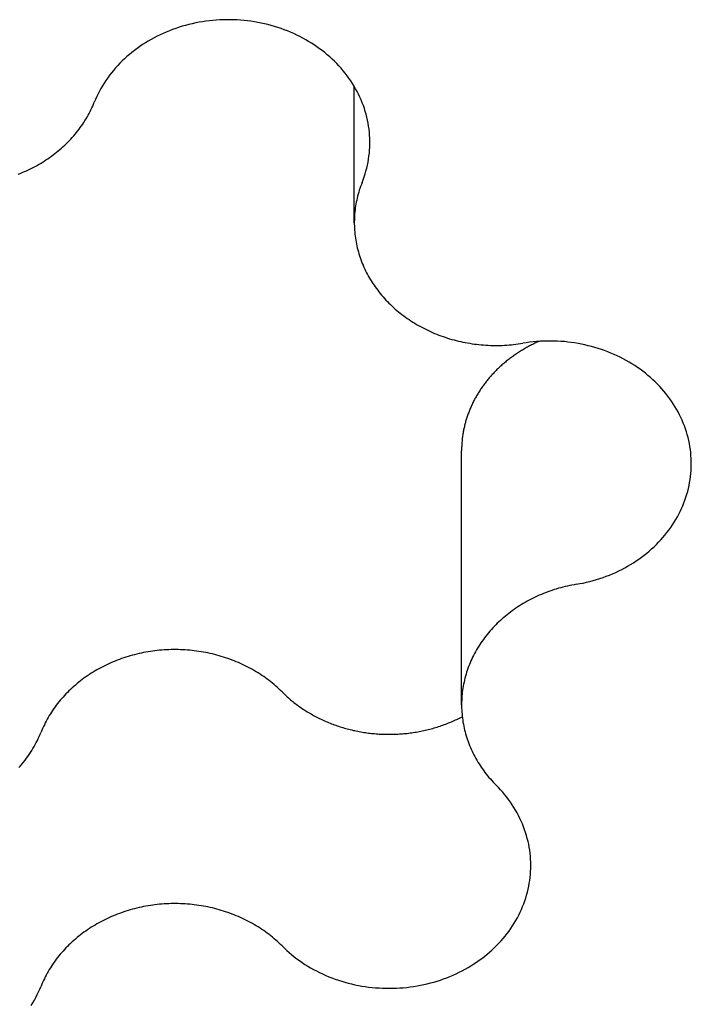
# Model space of a CAD drawing. Extents: x 1107 to 4046, y 937 to 3355.
# Tile 187 of 256: x 2166.38 to 2167.83, y 1775.76 to 1777.89. Entities that reach past the tile are written whole.
import ezdxf

# ---------------------------------------------------------------- set-up
doc = ezdxf.new("R2010")
doc.units = 0
doc.layers.add('KF_VIDA_L___C_REAR', color=7, linetype='CONTINUOUS')

# ---------------------------------------------------------------- blocks, each defined once
blk = doc.blocks.new('KF_VIDA_L___C_REAR')
at = {"layer": 'KF_VIDA_L___C_REAR'}
for p, q in [((-19.8792, 88.236265), (-19.8792, 88.531256)), ((-19.646816, 87.19238), (-19.646816, 87.74238))]:
    blk.add_line(p, q, dxfattribs=at)
for points in [[(-19.8623, 88.3232, 0), (-19.86, 88.3294, 0), (-19.8578, 88.3356, 0), (-19.8557, 88.3419, 0), (-19.8539, 88.3482, 0), (-19.8522, 88.3546, 0), (-19.8507, 88.361, 0), (-19.8494, 88.3674, 0), (-19.8483, 88.3738, 0), (-19.8474, 88.3803, 0), (-19.8466, 88.3868, 0), (-19.8461, 88.3933, 0), (-19.8457, 88.3998, 0), (-19.8455, 88.4064, 0), (-19.8455, 88.4129, 0), (-19.8456, 88.4194, 0), (-19.846, 88.4259, 0), (-19.8465, 88.4324, 0), (-19.8473, 88.4389, 0), (-19.8482, 88.4454, 0), (-19.8493, 88.4518, 0), (-19.8505, 88.4583, 0), (-19.852, 88.4647, 0), (-19.8536, 88.471, 0), (-19.8554, 88.4774, 0), (-19.8574, 88.4837, 0), (-19.8596, 88.4899, 0), (-19.862, 88.4961, 0), (-19.8645, 88.5022, 0), (-19.8672, 88.5083, 0), (-19.8701, 88.5144, 0), (-19.8731, 88.5203, 0), (-19.8763, 88.5262, 0), (-19.8797, 88.5321, 0), (-19.8832, 88.5378, 0), (-19.8869, 88.5435, 0), (-19.8908, 88.5491, 0), (-19.8948, 88.5546, 0), (-19.899, 88.5601, 0), (-19.9033, 88.5654, 0), (-19.9078, 88.5706, 0), (-19.9124, 88.5758, 0), (-19.9172, 88.5808, 0), (-19.9221, 88.5858, 0), (-19.9271, 88.5906, 0), (-19.9323, 88.5954, 0), (-19.9376, 88.6, 0), (-19.9431, 88.6045, 0), (-19.9486, 88.6089, 0), (-19.9543, 88.6131, 0), (-19.9601, 88.6173, 0), (-19.9661, 88.6213, 0), (-19.9721, 88.6252, 0), (-19.9783, 88.629, 0), (-19.9845, 88.6326, 0), (-19.9909, 88.6361, 0), (-19.9973, 88.6395, 0), (-20.0039, 88.6427, 0), (-20.0105, 88.6458, 0), (-20.0172, 88.6487, 0), (-20.024, 88.6515, 0), (-20.0309, 88.6542, 0), (-20.0379, 88.6567, 0), (-20.0449, 88.659, 0), (-20.052, 88.6613, 0), (-20.0591, 88.6633, 0), (-20.0663, 88.6652, 0), (-20.0736, 88.667, 0), (-20.0809, 88.6686, 0), (-20.0882, 88.67, 0), (-20.0956, 88.6713, 0), (-20.103, 88.6724, 0), (-20.1105, 88.6734, 0), (-20.118, 88.6742, 0), (-20.1255, 88.6748, 0), (-20.133, 88.6753, 0), (-20.1405, 88.6757, 0), (-20.148, 88.6758, 0), (-20.1556, 88.6759, 0), (-20.1631, 88.6757, 0), (-20.1706, 88.6754, 0), (-20.1781, 88.6749, 0), (-20.1856, 88.6743, 0), (-20.1931, 88.6735, 0), (-20.2006, 88.6726, 0), (-20.208, 88.6715, 0), (-20.2154, 88.6702, 0), (-20.2227, 88.6688, 0), (-20.23, 88.6672, 0), (-20.2373, 88.6655, 0), (-20.2445, 88.6636, 0), (-20.2517, 88.6616, 0), (-20.2588, 88.6594, 0), (-20.2658, 88.657, 0), (-20.2728, 88.6546, 0), (-20.2796, 88.6519, 0), (-20.2865, 88.6491, 0), (-20.2932, 88.6462, 0), (-20.2998, 88.6432, 0), (-20.3064, 88.64, 0), (-20.3129, 88.6366, 0), (-20.3192, 88.6331, 0), (-20.3255, 88.6295, 0), (-20.3317, 88.6258, 0), (-20.3377, 88.6219, 0), (-20.3437, 88.6179, 0), (-20.3495, 88.6138, 0), (-20.3552, 88.6095, 0), (-20.3608, 88.6051, 0), (-20.3663, 88.6007, 0), (-20.3716, 88.596, 0), (-20.3768, 88.5913, 0), (-20.3819, 88.5865, 0), (-20.3868, 88.5816, 0), (-20.3916, 88.5765, 0), (-20.3962, 88.5714, 0), (-20.4007, 88.5662, 0), (-20.4051, 88.5608, 0), (-20.4093, 88.5554, 0), (-20.4133, 88.5499, 0), (-20.4172, 88.5443, 0), (-20.4209, 88.5387, 0), (-20.4245, 88.5329, 0), (-20.4279, 88.5271, 0), (-20.4311, 88.5212, 0), (-20.4342, 88.5152, 0), (-20.4371, 88.5092, 0), (-20.4398, 88.5031, 0), (-20.4424, 88.497, 0)], [(-20.6074, 88.3412, 0), (-20.6028, 88.343, 0), (-20.5983, 88.3449, 0), (-20.5938, 88.3468, 0), (-20.5893, 88.3488, 0), (-20.5849, 88.3508, 0), (-20.5805, 88.353, 0), (-20.5762, 88.3552, 0), (-20.5719, 88.3574, 0), (-20.5676, 88.3597, 0), (-20.5634, 88.3621, 0), (-20.5592, 88.3645, 0), (-20.5551, 88.367, 0), (-20.551, 88.3695, 0), (-20.547, 88.3721, 0), (-20.543, 88.3748, 0), (-20.5391, 88.3775, 0), (-20.5352, 88.3802, 0), (-20.5314, 88.3831, 0), (-20.5276, 88.3859, 0), (-20.5239, 88.3889, 0), (-20.5203, 88.3919, 0), (-20.5167, 88.3949, 0), (-20.5131, 88.398, 0), (-20.5096, 88.4011, 0), (-20.5062, 88.4043, 0), (-20.5028, 88.4075, 0), (-20.4995, 88.4108, 0), (-20.4963, 88.4141, 0), (-20.4931, 88.4175, 0), (-20.49, 88.4209, 0), (-20.487, 88.4243, 0), (-20.484, 88.4278, 0), (-20.4811, 88.4314, 0), (-20.4782, 88.435, 0), (-20.4754, 88.4386, 0), (-20.4727, 88.4422, 0), (-20.4701, 88.4459, 0), (-20.4675, 88.4497, 0), (-20.465, 88.4534, 0), (-20.4626, 88.4573, 0), (-20.4602, 88.4611, 0), (-20.4579, 88.465, 0), (-20.4557, 88.4689, 0), (-20.4536, 88.4728, 0), (-20.4515, 88.4768, 0), (-20.4496, 88.4808, 0), (-20.4476, 88.4848, 0), (-20.4458, 88.4888, 0), (-20.444, 88.4929, 0), (-20.4424, 88.497, 0)], [(-19.8623, 88.3232, 0), (-19.8639, 88.3191, 0), (-19.8655, 88.3149, 0), (-19.8669, 88.3107, 0), (-19.8683, 88.3066, 0), (-19.8696, 88.3024, 0), (-19.8708, 88.2981, 0), (-19.8719, 88.2939, 0), (-19.8729, 88.2897, 0), (-19.8739, 88.2854, 0), (-19.8748, 88.2811, 0), (-19.8756, 88.2768, 0), (-19.8763, 88.2725, 0), (-19.877, 88.2682, 0), (-19.8775, 88.2639, 0), (-19.878, 88.2595, 0), (-19.8784, 88.2552, 0), (-19.8787, 88.2509, 0), (-19.879, 88.2465, 0), (-19.8791, 88.2422, 0), (-19.8792, 88.2378, 0), (-19.8792, 88.2335, 0), (-19.8791, 88.2291, 0), (-19.8789, 88.2248, 0), (-19.8787, 88.2204, 0), (-19.8783, 88.2161, 0), (-19.8779, 88.2118, 0), (-19.8774, 88.2074, 0), (-19.8768, 88.2031, 0), (-19.8761, 88.1988, 0), (-19.8754, 88.1945, 0), (-19.8746, 88.1902, 0), (-19.8737, 88.186, 0), (-19.8727, 88.1817, 0), (-19.8716, 88.1774, 0), (-19.8704, 88.1732, 0), (-19.8692, 88.169, 0), (-19.8679, 88.1648, 0), (-19.8665, 88.1606, 0), (-19.865, 88.1565, 0), (-19.8635, 88.1523, 0), (-19.8619, 88.1482, 0), (-19.8602, 88.1441, 0), (-19.8584, 88.14, 0), (-19.8565, 88.136, 0), (-19.8546, 88.132, 0), (-19.8526, 88.128, 0), (-19.8505, 88.124, 0), (-19.8483, 88.1201, 0), (-19.8461, 88.1162, 0), (-19.8438, 88.1124, 0), (-19.8414, 88.1085, 0), (-19.839, 88.1047, 0), (-19.8365, 88.101, 0), (-19.8339, 88.0972, 0), (-19.8312, 88.0936, 0), (-19.8285, 88.0899, 0), (-19.8257, 88.0863, 0), (-19.8228, 88.0827, 0), (-19.8199, 88.0792, 0), (-19.8169, 88.0757, 0), (-19.8138, 88.0723, 0), (-19.8107, 88.0689, 0), (-19.8075, 88.0655, 0), (-19.8042, 88.0622, 0), (-19.8009, 88.0589, 0), (-19.7975, 88.0557, 0), (-19.7941, 88.0526, 0), (-19.7906, 88.0494, 0), (-19.787, 88.0464, 0), (-19.7834, 88.0434, 0), (-19.7797, 88.0404, 0), (-19.776, 88.0375, 0), (-19.7722, 88.0346, 0), (-19.7684, 88.0318, 0), (-19.7645, 88.0291, 0), (-19.7606, 88.0264, 0), (-19.7566, 88.0237, 0), (-19.7525, 88.0211, 0), (-19.7484, 88.0186, 0), (-19.7443, 88.0162, 0), (-19.7401, 88.0137, 0), (-19.7359, 88.0114, 0), (-19.7316, 88.0091, 0), (-19.7273, 88.0069, 0), (-19.723, 88.0047, 0), (-19.7186, 88.0026, 0), (-19.7141, 88.0006, 0), (-19.7097, 87.9986, 0), (-19.7052, 87.9967, 0), (-19.7006, 87.9948, 0), (-19.696, 87.993, 0), (-19.6914, 87.9913, 0), (-19.6868, 87.9897, 0), (-19.6821, 87.9881, 0), (-19.6774, 87.9866, 0), (-19.6727, 87.9851, 0), (-19.6679, 87.9837, 0), (-19.6631, 87.9824, 0), (-19.6583, 87.9811, 0), (-19.6535, 87.98, 0), (-19.6486, 87.9788, 0), (-19.6438, 87.9778, 0), (-19.6389, 87.9768, 0), (-19.634, 87.9759, 0), (-19.629, 87.9751, 0), (-19.6241, 87.9743, 0), (-19.6191, 87.9736, 0), (-19.6142, 87.973, 0), (-19.6092, 87.9724, 0), (-19.6042, 87.9719, 0), (-19.5992, 87.9715, 0), (-19.5942, 87.9712, 0), (-19.5892, 87.9709, 0), (-19.5842, 87.9707, 0), (-19.5791, 87.9706, 0), (-19.5741, 87.9705, 0), (-19.5691, 87.9705, 0), (-19.5641, 87.9706, 0), (-19.5591, 87.9707, 0), (-19.554, 87.971, 0), (-19.549, 87.9713, 0), (-19.544, 87.9716, 0), (-19.539, 87.9721, 0), (-19.534, 87.9726, 0), (-19.5291, 87.9731, 0), (-19.5241, 87.9738, 0), (-19.5191, 87.9745, 0), (-19.5142, 87.9753, 0)], [(-19.4788, 87.9794, 0), (-19.4812, 87.9783, 0), (-19.4835, 87.9773, 0), (-19.4859, 87.9762, 0), (-19.4882, 87.9751, 0), (-19.4905, 87.974, 0), (-19.4928, 87.9728, 0), (-19.4951, 87.9717, 0), (-19.4973, 87.9705, 0), (-19.4996, 87.9694, 0), (-19.5018, 87.9682, 0), (-19.5041, 87.9669, 0), (-19.5063, 87.9657, 0), (-19.5085, 87.9645, 0), (-19.5107, 87.9632, 0), (-19.5129, 87.9619, 0), (-19.5151, 87.9606, 0), (-19.5172, 87.9593, 0), (-19.5194, 87.958, 0), (-19.5215, 87.9566, 0), (-19.5236, 87.9553, 0), (-19.5257, 87.9539, 0), (-19.5278, 87.9525, 0), (-19.5299, 87.9511, 0), (-19.532, 87.9497, 0), (-19.534, 87.9482, 0), (-19.5361, 87.9468, 0), (-19.5381, 87.9453, 0), (-19.5401, 87.9438, 0), (-19.5421, 87.9423, 0), (-19.5441, 87.9408, 0), (-19.546, 87.9393, 0), (-19.548, 87.9377, 0), (-19.5499, 87.9362, 0), (-19.5518, 87.9346, 0), (-19.5537, 87.933, 0), (-19.5556, 87.9314, 0), (-19.5575, 87.9298, 0), (-19.5593, 87.9282, 0), (-19.5612, 87.9266, 0), (-19.563, 87.9249, 0), (-19.5648, 87.9232, 0), (-19.5666, 87.9215, 0), (-19.5684, 87.9199, 0), (-19.5701, 87.9181, 0), (-19.5719, 87.9164, 0), (-19.5736, 87.9147, 0), (-19.5753, 87.9129, 0), (-19.577, 87.9112, 0), (-19.5786, 87.9094, 0), (-19.5803, 87.9076, 0), (-19.5819, 87.9058, 0), (-19.5835, 87.904, 0), (-19.5851, 87.9022, 0), (-19.5867, 87.9004, 0), (-19.5883, 87.8985, 0), (-19.5898, 87.8967, 0), (-19.5913, 87.8948, 0), (-19.5928, 87.8929, 0), (-19.5943, 87.891, 0), (-19.5958, 87.8891, 0), (-19.5972, 87.8872, 0), (-19.5987, 87.8853, 0), (-19.6001, 87.8834, 0), (-19.6015, 87.8814, 0), (-19.6028, 87.8795, 0), (-19.6042, 87.8775, 0), (-19.6055, 87.8755, 0), (-19.6068, 87.8735, 0), (-19.6081, 87.8716, 0), (-19.6094, 87.8695, 0), (-19.6107, 87.8675, 0), (-19.6119, 87.8655, 0), (-19.6131, 87.8635, 0), (-19.6143, 87.8614, 0), (-19.6155, 87.8594, 0), (-19.6166, 87.8573, 0), (-19.6178, 87.8553, 0), (-19.6189, 87.8532, 0), (-19.62, 87.8511, 0), (-19.621, 87.849, 0), (-19.6221, 87.8469, 0), (-19.6231, 87.8448, 0), (-19.6241, 87.8427, 0), (-19.6251, 87.8406, 0), (-19.6261, 87.8385, 0), (-19.627, 87.8363, 0), (-19.6279, 87.8342, 0), (-19.6288, 87.832, 0), (-19.6297, 87.8299, 0), (-19.6306, 87.8277, 0), (-19.6314, 87.8255, 0), (-19.6322, 87.8234, 0), (-19.633, 87.8212, 0), (-19.6338, 87.819, 0), (-19.6345, 87.8168, 0), (-19.6353, 87.8146, 0), (-19.636, 87.8124, 0), (-19.6367, 87.8102, 0), (-19.6373, 87.808, 0), (-19.638, 87.8058, 0), (-19.6386, 87.8036, 0), (-19.6392, 87.8013, 0), (-19.6397, 87.7991, 0), (-19.6403, 87.7969, 0), (-19.6408, 87.7946, 0), (-19.6413, 87.7924, 0), (-19.6418, 87.7901, 0), (-19.6423, 87.7879, 0), (-19.6427, 87.7856, 0), (-19.6431, 87.7834, 0), (-19.6435, 87.7811, 0), (-19.6439, 87.7788, 0), (-19.6443, 87.7766, 0), (-19.6446, 87.7743, 0), (-19.6449, 87.772, 0), (-19.6452, 87.7698, 0), (-19.6454, 87.7675, 0), (-19.6457, 87.7652, 0), (-19.6459, 87.7629, 0), (-19.6461, 87.7607, 0), (-19.6463, 87.7584, 0), (-19.6464, 87.7561, 0), (-19.6465, 87.7538, 0), (-19.6466, 87.7515, 0), (-19.6467, 87.7492, 0), (-19.6468, 87.747, 0), (-19.6468, 87.7447, 0), (-19.6468, 87.7424, 0)], [(-19.398, 87.4534, 0), (-19.3906, 87.4547, 0), (-19.3833, 87.4561, 0), (-19.376, 87.4578, 0), (-19.3688, 87.4595, 0), (-19.3616, 87.4615, 0), (-19.3544, 87.4636, 0), (-19.3474, 87.4658, 0), (-19.3403, 87.4682, 0), (-19.3334, 87.4707, 0), (-19.3265, 87.4734, 0), (-19.3198, 87.4762, 0), (-19.313, 87.4792, 0), (-19.3064, 87.4823, 0), (-19.2999, 87.4856, 0), (-19.2935, 87.4889, 0), (-19.2871, 87.4925, 0), (-19.2809, 87.4961, 0), (-19.2748, 87.4999, 0), (-19.2687, 87.5038, 0), (-19.2628, 87.5079, 0), (-19.257, 87.5121, 0), (-19.2514, 87.5163, 0), (-19.2458, 87.5208, 0), (-19.2404, 87.5253, 0), (-19.2351, 87.5299, 0), (-19.2299, 87.5347, 0), (-19.2249, 87.5395, 0), (-19.22, 87.5445, 0), (-19.2153, 87.5496, 0), (-19.2107, 87.5547, 0), (-19.2063, 87.56, 0), (-19.202, 87.5654, 0), (-19.1978, 87.5708, 0), (-19.1938, 87.5763, 0), (-19.19, 87.582, 0), (-19.1863, 87.5877, 0), (-19.1828, 87.5934, 0), (-19.1795, 87.5993, 0), (-19.1763, 87.6052, 0), (-19.1733, 87.6112, 0), (-19.1704, 87.6172, 0), (-19.1678, 87.6233, 0), (-19.1653, 87.6295, 0), (-19.163, 87.6357, 0), (-19.1608, 87.6419, 0), (-19.1589, 87.6482, 0), (-19.1571, 87.6546, 0), (-19.1555, 87.6609, 0), (-19.1541, 87.6673, 0), (-19.1528, 87.6738, 0), (-19.1518, 87.6802, 0), (-19.1509, 87.6867, 0), (-19.1502, 87.6932, 0), (-19.1497, 87.6997, 0), (-19.1494, 87.7062, 0), (-19.1492, 87.7128, 0), (-19.1493, 87.7193, 0), (-19.1495, 87.7258, 0), (-19.1499, 87.7323, 0), (-19.1505, 87.7388, 0), (-19.1513, 87.7453, 0), (-19.1523, 87.7518, 0), (-19.1534, 87.7582, 0), (-19.1548, 87.7646, 0), (-19.1563, 87.771, 0), (-19.158, 87.7774, 0), (-19.1599, 87.7837, 0), (-19.1619, 87.79, 0), (-19.1641, 87.7962, 0), (-19.1666, 87.8024, 0), (-19.1691, 87.8085, 0), (-19.1719, 87.8146, 0), (-19.1748, 87.8206, 0), (-19.1779, 87.8265, 0), (-19.1812, 87.8324, 0), (-19.1846, 87.8382, 0), (-19.1882, 87.844, 0), (-19.192, 87.8496, 0), (-19.1959, 87.8552, 0), (-19.1999, 87.8607, 0), (-19.2042, 87.8661, 0), (-19.2085, 87.8714, 0), (-19.2131, 87.8766, 0), (-19.2177, 87.8817, 0), (-19.2226, 87.8867, 0), (-19.2275, 87.8916, 0), (-19.2326, 87.8964, 0), (-19.2378, 87.9011, 0), (-19.2432, 87.9057, 0), (-19.2487, 87.9102, 0), (-19.2543, 87.9145, 0), (-19.26, 87.9188, 0), (-19.2659, 87.9229, 0), (-19.2718, 87.9269, 0), (-19.2779, 87.9307, 0), (-19.2841, 87.9344, 0), (-19.2904, 87.938, 0), (-19.2968, 87.9415, 0), (-19.3033, 87.9448, 0), (-19.3099, 87.948, 0), (-19.3165, 87.951, 0), (-19.3233, 87.9539, 0), (-19.3301, 87.9567, 0), (-19.337, 87.9593, 0), (-19.344, 87.9617, 0), (-19.351, 87.964, 0), (-19.3581, 87.9662, 0), (-19.3653, 87.9682, 0), (-19.3725, 87.97, 0), (-19.3798, 87.9717, 0), (-19.3871, 87.9733, 0), (-19.3945, 87.9747, 0), (-19.4019, 87.9759, 0), (-19.4093, 87.977, 0), (-19.4168, 87.9779, 0), (-19.4242, 87.9787, 0), (-19.4317, 87.9793, 0), (-19.4392, 87.9797, 0), (-19.4468, 87.98, 0), (-19.4543, 87.9801, 0), (-19.4618, 87.9801, 0), (-19.4694, 87.9799, 0), (-19.4769, 87.9795, 0), (-19.4844, 87.979, 0), (-19.4919, 87.9783, 0), (-19.4994, 87.9774, 0), (-19.5068, 87.9765, 0), (-19.5142, 87.9753, 0)], [(-19.398, 87.4534, 0), (-19.4029, 87.4525, 0), (-19.4078, 87.4516, 0), (-19.4127, 87.4506, 0), (-19.4176, 87.4495, 0), (-19.4225, 87.4484, 0), (-19.4273, 87.4472, 0), (-19.4321, 87.4459, 0), (-19.4369, 87.4446, 0), (-19.4416, 87.4431, 0), (-19.4463, 87.4417, 0), (-19.451, 87.4401, 0), (-19.4557, 87.4385, 0), (-19.4603, 87.4368, 0), (-19.4649, 87.4351, 0), (-19.4695, 87.4333, 0), (-19.474, 87.4314, 0), (-19.4785, 87.4295, 0), (-19.483, 87.4275, 0), (-19.4874, 87.4255, 0), (-19.4918, 87.4233, 0), (-19.4961, 87.4211, 0), (-19.5004, 87.4189, 0), (-19.5047, 87.4166, 0), (-19.5089, 87.4142, 0), (-19.5131, 87.4118, 0), (-19.5172, 87.4093, 0), (-19.5213, 87.4068, 0), (-19.5253, 87.4042, 0), (-19.5293, 87.4015, 0), (-19.5332, 87.3988, 0), (-19.5371, 87.3961, 0), (-19.5409, 87.3932, 0), (-19.5447, 87.3904, 0), (-19.5484, 87.3874, 0), (-19.552, 87.3844, 0), (-19.5556, 87.3814, 0), (-19.5592, 87.3783, 0), (-19.5627, 87.3752, 0), (-19.5661, 87.372, 0), (-19.5695, 87.3688, 0), (-19.5728, 87.3655, 0), (-19.576, 87.3622, 0), (-19.5792, 87.3588, 0), (-19.5823, 87.3554, 0), (-19.5853, 87.352, 0), (-19.5883, 87.3485, 0), (-19.5912, 87.3449, 0), (-19.5941, 87.3413, 0), (-19.5969, 87.3377, 0), (-19.5996, 87.3341, 0), (-19.6022, 87.3304, 0), (-19.6048, 87.3266, 0), (-19.6073, 87.3229, 0), (-19.6097, 87.319, 0), (-19.6121, 87.3152, 0), (-19.6144, 87.3113, 0), (-19.6166, 87.3074, 0), (-19.6187, 87.3035, 0), (-19.6208, 87.2995, 0), (-19.6228, 87.2955, 0), (-19.6247, 87.2915, 0), (-19.6265, 87.2875, 0), (-19.6283, 87.2834, 0), (-19.6299, 87.2793, 0), (-19.6315, 87.2752, 0), (-19.6331, 87.271, 0), (-19.6345, 87.2669, 0), (-19.6359, 87.2627, 0), (-19.6372, 87.2585, 0), (-19.6384, 87.2543, 0), (-19.6395, 87.25, 0), (-19.6406, 87.2458, 0), (-19.6415, 87.2415, 0), (-19.6424, 87.2372, 0), (-19.6432, 87.2329, 0), (-19.6439, 87.2286, 0), (-19.6446, 87.2243, 0), (-19.6452, 87.22, 0), (-19.6456, 87.2157, 0), (-19.646, 87.2113, 0), (-19.6464, 87.207, 0), (-19.6466, 87.2026, 0), (-19.6467, 87.1983, 0), (-19.6468, 87.1939, 0), (-19.6468, 87.1896, 0), (-19.6467, 87.1853, 0), (-19.6465, 87.1809, 0), (-19.6463, 87.1766, 0), (-19.6459, 87.1722, 0), (-19.6455, 87.1679, 0), (-19.645, 87.1636, 0), (-19.6444, 87.1592, 0), (-19.6438, 87.1549, 0), (-19.643, 87.1506, 0), (-19.6422, 87.1463, 0), (-19.6413, 87.1421, 0), (-19.6403, 87.1378, 0), (-19.6392, 87.1336, 0), (-19.6381, 87.1293, 0), (-19.6368, 87.1251, 0), (-19.6355, 87.1209, 0), (-19.6341, 87.1167, 0), (-19.6327, 87.1126, 0), (-19.6311, 87.1084, 0), (-19.6295, 87.1043, 0), (-19.6278, 87.1002, 0), (-19.626, 87.0962, 0), (-19.6241, 87.0921, 0), (-19.6222, 87.0881, 0), (-19.6202, 87.0841, 0), (-19.6181, 87.0802, 0), (-19.616, 87.0762, 0), (-19.6137, 87.0723, 0), (-19.6114, 87.0685, 0), (-19.609, 87.0646, 0), (-19.6066, 87.0609, 0), (-19.6041, 87.0571, 0), (-19.6015, 87.0534, 0), (-19.5988, 87.0497, 0), (-19.5961, 87.046, 0), (-19.5933, 87.0424, 0), (-19.5904, 87.0388, 0), (-19.5875, 87.0353, 0), (-19.5845, 87.0318, 0), (-19.5814, 87.0284, 0), (-19.5783, 87.025, 0), (-19.5751, 87.0216, 0), (-19.5718, 87.0183, 0)], [(-20.0357, 87.2202, 0), (-20.039, 87.2235, 0), (-20.0424, 87.2267, 0), (-20.0458, 87.2299, 0), (-20.0493, 87.233, 0), (-20.0529, 87.236, 0), (-20.0565, 87.2391, 0), (-20.0602, 87.242, 0), (-20.0639, 87.2449, 0), (-20.0677, 87.2478, 0), (-20.0715, 87.2506, 0), (-20.0754, 87.2534, 0), (-20.0794, 87.256, 0), (-20.0833, 87.2587, 0), (-20.0874, 87.2613, 0), (-20.0915, 87.2638, 0), (-20.0956, 87.2663, 0), (-20.0998, 87.2687, 0), (-20.104, 87.271, 0), (-20.1083, 87.2733, 0), (-20.1126, 87.2755, 0), (-20.117, 87.2777, 0), (-20.1214, 87.2798, 0), (-20.1258, 87.2818, 0), (-20.1303, 87.2838, 0), (-20.1348, 87.2857, 0), (-20.1393, 87.2876, 0), (-20.1439, 87.2894, 0), (-20.1485, 87.2911, 0), (-20.1531, 87.2927, 0), (-20.1578, 87.2943, 0), (-20.1625, 87.2959, 0), (-20.1673, 87.2973, 0), (-20.172, 87.2987, 0), (-20.1768, 87.3, 0), (-20.1816, 87.3013, 0), (-20.1864, 87.3025, 0), (-20.1913, 87.3036, 0), (-20.1962, 87.3046, 0), (-20.2011, 87.3056, 0), (-20.206, 87.3065, 0), (-20.2109, 87.3073, 0), (-20.2158, 87.3081, 0), (-20.2208, 87.3088, 0), (-20.2258, 87.3094, 0), (-20.2307, 87.31, 0), (-20.2357, 87.3105, 0), (-20.2407, 87.3109, 0), (-20.2457, 87.3113, 0), (-20.2507, 87.3115, 0), (-20.2558, 87.3117, 0), (-20.2608, 87.3119, 0), (-20.2658, 87.3119, 0), (-20.2708, 87.3119, 0), (-20.2758, 87.3118, 0), (-20.2809, 87.3117, 0), (-20.2859, 87.3115, 0), (-20.2909, 87.3112, 0), (-20.2959, 87.3108, 0), (-20.3009, 87.3104, 0), (-20.3059, 87.3099, 0), (-20.3109, 87.3093, 0), (-20.3158, 87.3086, 0), (-20.3208, 87.3079, 0), (-20.3257, 87.3071, 0), (-20.3306, 87.3063, 0), (-20.3355, 87.3053, 0), (-20.3404, 87.3043, 0), (-20.3453, 87.3033, 0), (-20.3501, 87.3021, 0), (-20.355, 87.3009, 0), (-20.3598, 87.2997, 0), (-20.3645, 87.2983, 0), (-20.3693, 87.2969, 0), (-20.374, 87.2954, 0), (-20.3787, 87.2939, 0), (-20.3834, 87.2923, 0), (-20.388, 87.2906, 0), (-20.3926, 87.2889, 0), (-20.3972, 87.2871, 0), (-20.4017, 87.2852, 0), (-20.4062, 87.2833, 0), (-20.4107, 87.2813, 0), (-20.4151, 87.2792, 0), (-20.4195, 87.2771, 0), (-20.4238, 87.2749, 0), (-20.4281, 87.2727, 0), (-20.4324, 87.2704, 0), (-20.4366, 87.268, 0), (-20.4408, 87.2656, 0), (-20.4449, 87.2631, 0), (-20.449, 87.2606, 0), (-20.453, 87.258, 0), (-20.457, 87.2553, 0), (-20.4609, 87.2526, 0), (-20.4648, 87.2498, 0), (-20.4686, 87.247, 0), (-20.4724, 87.2441, 0), (-20.4761, 87.2412, 0), (-20.4797, 87.2382, 0), (-20.4833, 87.2352, 0), (-20.4869, 87.2321, 0), (-20.4904, 87.229, 0), (-20.4938, 87.2258, 0), (-20.4972, 87.2226, 0), (-20.5005, 87.2193, 0), (-20.5037, 87.216, 0), (-20.5069, 87.2126, 0), (-20.51, 87.2092, 0), (-20.513, 87.2057, 0), (-20.516, 87.2022, 0), (-20.5189, 87.1987, 0), (-20.5218, 87.1951, 0), (-20.5246, 87.1915, 0), (-20.5273, 87.1878, 0), (-20.5299, 87.1841, 0), (-20.5325, 87.1804, 0), (-20.535, 87.1766, 0), (-20.5374, 87.1728, 0), (-20.5398, 87.169, 0), (-20.5421, 87.1651, 0), (-20.5443, 87.1612, 0), (-20.5464, 87.1573, 0), (-20.5485, 87.1533, 0), (-20.5504, 87.1493, 0), (-20.5524, 87.1453, 0), (-20.5542, 87.1412, 0), (-20.556, 87.1372, 0), (-20.5576, 87.1331, 0)], [(-20.0357, 87.2202, 0), (-20.0335, 87.218, 0), (-20.0312, 87.2159, 0), (-20.029, 87.2137, 0), (-20.0267, 87.2116, 0), (-20.0244, 87.2095, 0), (-20.022, 87.2074, 0), (-20.0197, 87.2054, 0), (-20.0173, 87.2033, 0), (-20.0148, 87.2013, 0), (-20.0124, 87.1993, 0), (-20.0099, 87.1974, 0), (-20.0074, 87.1954, 0), (-20.0049, 87.1935, 0), (-20.0023, 87.1916, 0), (-19.9998, 87.1898, 0), (-19.9972, 87.1879, 0), (-19.9946, 87.1861, 0), (-19.9919, 87.1843, 0), (-19.9893, 87.1825, 0), (-19.9866, 87.1808, 0), (-19.9839, 87.1791, 0), (-19.9812, 87.1774, 0), (-19.9784, 87.1757, 0), (-19.9756, 87.1741, 0), (-19.9728, 87.1725, 0), (-19.97, 87.1709, 0), (-19.9672, 87.1693, 0), (-19.9644, 87.1678, 0), (-19.9615, 87.1663, 0), (-19.9586, 87.1648, 0), (-19.9557, 87.1633, 0), (-19.9528, 87.1619, 0), (-19.9498, 87.1605, 0), (-19.9469, 87.1592, 0), (-19.9439, 87.1578, 0), (-19.9409, 87.1565, 0), (-19.9379, 87.1552, 0), (-19.9349, 87.154, 0), (-19.9318, 87.1527, 0), (-19.9288, 87.1515, 0), (-19.9257, 87.1504, 0), (-19.9226, 87.1492, 0), (-19.9195, 87.1481, 0), (-19.9164, 87.147, 0), (-19.9133, 87.146, 0), (-19.9101, 87.145, 0), (-19.907, 87.144, 0), (-19.9038, 87.143, 0), (-19.9006, 87.1421, 0), (-19.8975, 87.1412, 0), (-19.8943, 87.1403, 0), (-19.891, 87.1395, 0), (-19.8878, 87.1387, 0), (-19.8846, 87.1379, 0), (-19.8814, 87.1371, 0), (-19.8781, 87.1364, 0), (-19.8748, 87.1357, 0), (-19.8716, 87.1351, 0), (-19.8683, 87.1344, 0), (-19.865, 87.1338, 0), (-19.8617, 87.1333, 0), (-19.8584, 87.1327, 0), (-19.8551, 87.1322, 0), (-19.8518, 87.1318, 0), (-19.8485, 87.1313, 0), (-19.8452, 87.1309, 0), (-19.8419, 87.1305, 0), (-19.8385, 87.1302, 0), (-19.8352, 87.1299, 0), (-19.8318, 87.1296, 0), (-19.8285, 87.1294, 0), (-19.8252, 87.1291, 0), (-19.8218, 87.1289, 0), (-19.8185, 87.1288, 0), (-19.8151, 87.1287, 0), (-19.8118, 87.1286, 0), (-19.8084, 87.1285, 0), (-19.8051, 87.1285, 0), (-19.8017, 87.1285, 0), (-19.7983, 87.1285, 0), (-19.795, 87.1286, 0), (-19.7916, 87.1287, 0), (-19.7883, 87.1288, 0), (-19.7849, 87.129, 0), (-19.7816, 87.1292, 0), (-19.7782, 87.1294, 0), (-19.7749, 87.1297, 0), (-19.7716, 87.13, 0), (-19.7682, 87.1303, 0), (-19.7649, 87.1306, 0), (-19.7616, 87.131, 0), (-19.7583, 87.1314, 0), (-19.7549, 87.1319, 0), (-19.7516, 87.1324, 0), (-19.7483, 87.1329, 0), (-19.745, 87.1334, 0), (-19.7417, 87.134, 0), (-19.7385, 87.1346, 0), (-19.7352, 87.1352, 0), (-19.7319, 87.1359, 0), (-19.7287, 87.1366, 0), (-19.7254, 87.1373, 0), (-19.7222, 87.1381, 0), (-19.719, 87.1388, 0), (-19.7157, 87.1397, 0), (-19.7125, 87.1405, 0), (-19.7093, 87.1414, 0), (-19.7061, 87.1423, 0), (-19.703, 87.1432, 0), (-19.6998, 87.1442, 0), (-19.6967, 87.1452, 0), (-19.6935, 87.1462, 0), (-19.6904, 87.1473, 0), (-19.6873, 87.1484, 0), (-19.6842, 87.1495, 0), (-19.6811, 87.1506, 0), (-19.678, 87.1518, 0), (-19.675, 87.153, 0), (-19.672, 87.1543, 0), (-19.6689, 87.1555, 0), (-19.6659, 87.1568, 0), (-19.6629, 87.1581, 0), (-19.66, 87.1595, 0), (-19.657, 87.1608, 0), (-19.6541, 87.1623, 0), (-19.6512, 87.1637, 0), (-19.6483, 87.1651, 0), (-19.6454, 87.1666, 0)], [(-20.6055, 87.0567, 0), (-20.6021, 87.0606, 0), (-20.5988, 87.0645, 0), (-20.5955, 87.0684, 0), (-20.5924, 87.0724, 0), (-20.5893, 87.0765, 0), (-20.5864, 87.0806, 0), (-20.5835, 87.0847, 0), (-20.5807, 87.0889, 0), (-20.5779, 87.0932, 0), (-20.5753, 87.0975, 0), (-20.5728, 87.1018, 0), (-20.5703, 87.1061, 0), (-20.568, 87.1105, 0), (-20.5657, 87.115, 0), (-20.5636, 87.1195, 0), (-20.5615, 87.124, 0), (-20.5595, 87.1285, 0), (-20.5576, 87.1331, 0)], [(-20.0357, 86.6702, 0), (-20.0307, 86.6653, 0), (-20.0256, 86.6606, 0), (-20.0203, 86.6559, 0), (-20.0149, 86.6514, 0), (-20.0093, 86.6469, 0), (-20.0037, 86.6426, 0), (-19.9979, 86.6384, 0), (-19.992, 86.6344, 0), (-19.986, 86.6304, 0), (-19.9799, 86.6266, 0), (-19.9737, 86.6229, 0), (-19.9674, 86.6194, 0), (-19.9609, 86.616, 0), (-19.9544, 86.6127, 0), (-19.9478, 86.6096, 0), (-19.9411, 86.6066, 0), (-19.9343, 86.6037, 0), (-19.9275, 86.601, 0), (-19.9206, 86.5985, 0), (-19.9136, 86.5961, 0), (-19.9065, 86.5938, 0), (-19.8994, 86.5917, 0), (-19.8922, 86.5898, 0), (-19.8849, 86.588, 0), (-19.8777, 86.5863, 0), (-19.8703, 86.5848, 0), (-19.863, 86.5835, 0), (-19.8555, 86.5823, 0), (-19.8481, 86.5813, 0), (-19.8406, 86.5804, 0), (-19.8332, 86.5797, 0), (-19.8256, 86.5792, 0), (-19.8181, 86.5788, 0), (-19.8106, 86.5786, 0), (-19.8031, 86.5785, 0), (-19.7955, 86.5786, 0), (-19.788, 86.5788, 0), (-19.7805, 86.5793, 0), (-19.773, 86.5798, 0), (-19.7655, 86.5806, 0), (-19.758, 86.5815, 0), (-19.7506, 86.5825, 0), (-19.7432, 86.5837, 0), (-19.7358, 86.5851, 0), (-19.7285, 86.5866, 0), (-19.7212, 86.5883, 0), (-19.714, 86.5901, 0), (-19.7068, 86.5921, 0), (-19.6997, 86.5942, 0), (-19.6927, 86.5965, 0), (-19.6857, 86.599, 0), (-19.6788, 86.6015, 0), (-19.6719, 86.6043, 0), (-19.6652, 86.6071, 0), (-19.6585, 86.6102, 0), (-19.6519, 86.6133, 0), (-19.6454, 86.6166, 0), (-19.639, 86.62, 0), (-19.6327, 86.6236, 0), (-19.6265, 86.6273, 0), (-19.6204, 86.6312, 0), (-19.6144, 86.6351, 0), (-19.6085, 86.6392, 0), (-19.6028, 86.6434, 0), (-19.5972, 86.6477, 0), (-19.5916, 86.6522, 0), (-19.5863, 86.6568, 0), (-19.581, 86.6614, 0), (-19.5759, 86.6662, 0), (-19.5709, 86.6711, 0), (-19.5661, 86.6761, 0), (-19.5614, 86.6812, 0), (-19.5569, 86.6864, 0), (-19.5525, 86.6917, 0), (-19.5482, 86.6971, 0), (-19.5441, 86.7026, 0), (-19.5402, 86.7081, 0), (-19.5364, 86.7138, 0), (-19.5328, 86.7195, 0), (-19.5293, 86.7253, 0), (-19.526, 86.7312, 0), (-19.5229, 86.7371, 0), (-19.52, 86.7431, 0), (-19.5172, 86.7492, 0), (-19.5146, 86.7553, 0), (-19.5121, 86.7615, 0), (-19.5099, 86.7677, 0), (-19.5078, 86.774, 0), (-19.5059, 86.7803, 0), (-19.5042, 86.7866, 0), (-19.5026, 86.793, 0), (-19.5013, 86.7994, 0), (-19.5001, 86.8059, 0), (-19.4991, 86.8123, 0), (-19.4983, 86.8188, 0), (-19.4977, 86.8253, 0), (-19.4972, 86.8318, 0), (-19.497, 86.8383, 0), (-19.4969, 86.8449, 0), (-19.497, 86.8514, 0), (-19.4973, 86.8579, 0), (-19.4978, 86.8644, 0), (-19.4984, 86.8709, 0), (-19.4993, 86.8774, 0), (-19.5003, 86.8839, 0), (-19.5015, 86.8903, 0), (-19.5029, 86.8967, 0), (-19.5045, 86.9031, 0), (-19.5062, 86.9094, 0), (-19.5082, 86.9157, 0), (-19.5103, 86.922, 0), (-19.5126, 86.9282, 0), (-19.5151, 86.9344, 0), (-19.5177, 86.9405, 0), (-19.5205, 86.9465, 0), (-19.5235, 86.9525, 0), (-19.5266, 86.9584, 0), (-19.53, 86.9643, 0), (-19.5334, 86.9701, 0), (-19.5371, 86.9758, 0), (-19.5409, 86.9814, 0), (-19.5449, 86.987, 0), (-19.549, 86.9924, 0), (-19.5533, 86.9978, 0), (-19.5577, 87.0031, 0), (-19.5623, 87.0083, 0), (-19.567, 87.0133, 0), (-19.5718, 87.0183, 0)], [(-20.5791, 86.5414, 0), (-20.5755, 86.5472, 0), (-20.5721, 86.553, 0), (-20.5689, 86.5589, 0), (-20.5658, 86.5648, 0), (-20.5629, 86.5708, 0), (-20.5602, 86.5769, 0), (-20.5576, 86.5831, 0)], [(-20.0357, 86.6702, 0), (-20.039, 86.6735, 0), (-20.0424, 86.6767, 0), (-20.0458, 86.6799, 0), (-20.0493, 86.683, 0), (-20.0529, 86.686, 0), (-20.0565, 86.6891, 0), (-20.0602, 86.692, 0), (-20.0639, 86.6949, 0), (-20.0677, 86.6978, 0), (-20.0715, 86.7006, 0), (-20.0754, 86.7034, 0), (-20.0794, 86.706, 0), (-20.0833, 86.7087, 0), (-20.0874, 86.7113, 0), (-20.0915, 86.7138, 0), (-20.0956, 86.7163, 0), (-20.0998, 86.7187, 0), (-20.104, 86.721, 0), (-20.1083, 86.7233, 0), (-20.1126, 86.7255, 0), (-20.117, 86.7277, 0), (-20.1214, 86.7298, 0), (-20.1258, 86.7318, 0), (-20.1303, 86.7338, 0), (-20.1348, 86.7357, 0), (-20.1393, 86.7376, 0), (-20.1439, 86.7394, 0), (-20.1485, 86.7411, 0), (-20.1531, 86.7427, 0), (-20.1578, 86.7443, 0), (-20.1625, 86.7459, 0), (-20.1673, 86.7473, 0), (-20.172, 86.7487, 0), (-20.1768, 86.75, 0), (-20.1816, 86.7513, 0), (-20.1864, 86.7525, 0), (-20.1913, 86.7536, 0), (-20.1962, 86.7546, 0), (-20.2011, 86.7556, 0), (-20.206, 86.7565, 0), (-20.2109, 86.7573, 0), (-20.2158, 86.7581, 0), (-20.2208, 86.7588, 0), (-20.2258, 86.7594, 0), (-20.2307, 86.76, 0), (-20.2357, 86.7605, 0), (-20.2407, 86.7609, 0), (-20.2457, 86.7613, 0), (-20.2507, 86.7615, 0), (-20.2558, 86.7617, 0), (-20.2608, 86.7619, 0), (-20.2658, 86.7619, 0), (-20.2708, 86.7619, 0), (-20.2758, 86.7618, 0), (-20.2809, 86.7617, 0), (-20.2859, 86.7615, 0), (-20.2909, 86.7612, 0), (-20.2959, 86.7608, 0), (-20.3009, 86.7604, 0), (-20.3059, 86.7599, 0), (-20.3109, 86.7593, 0), (-20.3158, 86.7586, 0), (-20.3208, 86.7579, 0), (-20.3257, 86.7571, 0), (-20.3306, 86.7563, 0), (-20.3355, 86.7553, 0), (-20.3404, 86.7543, 0), (-20.3453, 86.7533, 0), (-20.3501, 86.7521, 0), (-20.355, 86.7509, 0), (-20.3598, 86.7497, 0), (-20.3645, 86.7483, 0), (-20.3693, 86.7469, 0), (-20.374, 86.7454, 0), (-20.3787, 86.7439, 0), (-20.3834, 86.7423, 0), (-20.388, 86.7406, 0), (-20.3926, 86.7389, 0), (-20.3972, 86.7371, 0), (-20.4017, 86.7352, 0), (-20.4062, 86.7333, 0), (-20.4107, 86.7313, 0), (-20.4151, 86.7292, 0), (-20.4195, 86.7271, 0), (-20.4238, 86.7249, 0), (-20.4281, 86.7227, 0), (-20.4324, 86.7204, 0), (-20.4366, 86.718, 0), (-20.4408, 86.7156, 0), (-20.4449, 86.7131, 0), (-20.449, 86.7106, 0), (-20.453, 86.708, 0), (-20.457, 86.7053, 0), (-20.4609, 86.7026, 0), (-20.4648, 86.6998, 0), (-20.4686, 86.697, 0), (-20.4724, 86.6941, 0), (-20.4761, 86.6912, 0), (-20.4797, 86.6882, 0), (-20.4833, 86.6852, 0), (-20.4869, 86.6821, 0), (-20.4904, 86.679, 0), (-20.4938, 86.6758, 0), (-20.4972, 86.6726, 0), (-20.5005, 86.6693, 0), (-20.5037, 86.666, 0), (-20.5069, 86.6626, 0), (-20.51, 86.6592, 0), (-20.513, 86.6557, 0), (-20.516, 86.6522, 0), (-20.5189, 86.6487, 0), (-20.5218, 86.6451, 0), (-20.5246, 86.6415, 0), (-20.5273, 86.6378, 0), (-20.5299, 86.6341, 0), (-20.5325, 86.6304, 0), (-20.535, 86.6266, 0), (-20.5374, 86.6228, 0), (-20.5398, 86.619, 0), (-20.5421, 86.6151, 0), (-20.5443, 86.6112, 0), (-20.5464, 86.6073, 0), (-20.5485, 86.6033, 0), (-20.5504, 86.5993, 0), (-20.5524, 86.5953, 0), (-20.5542, 86.5912, 0), (-20.556, 86.5872, 0), (-20.5576, 86.5831, 0)]]:
    blk.add_polyline3d(points, dxfattribs=at)

msp = doc.modelspace()

# ---------------------------------------------------------------- block references
at = {"layer": 'KF_VIDA_L___C_REAR'}
msp.add_blockref('KF_VIDA_L___C_REAR', (2186.9791, 1689.2132), dxfattribs=at)

doc.saveas('drawing.dxf')
